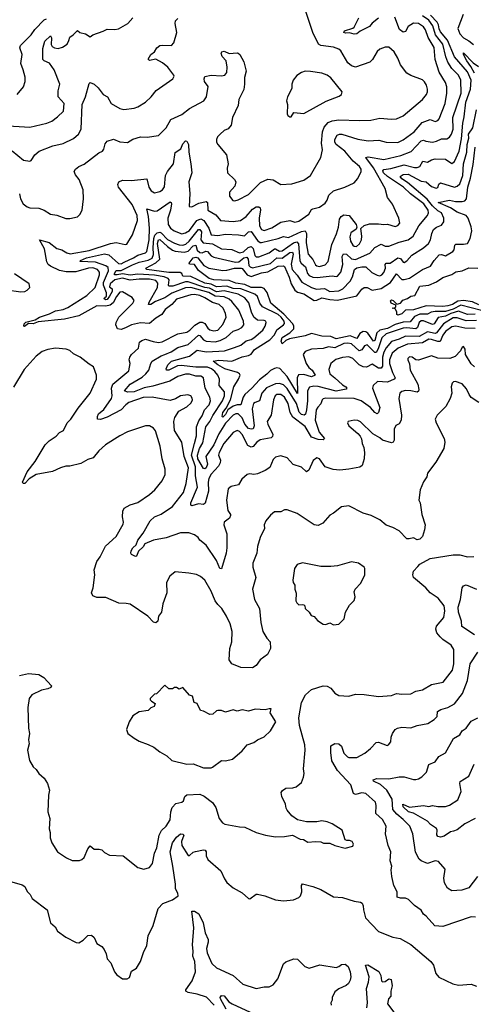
# Model space of a CAD drawing. Extents: x 1603745 to 1745082, y 385868 to 533966.
# Tile 238 of 256: x 1680676 to 1684201, y 413212 to 420854. Entities that reach past the tile are written whole.
import ezdxf

# ---------------------------------------------------------------- set-up
doc = ezdxf.new("R2010")
doc.units = 0

msp = doc.modelspace()

# ---------------------------------------------------------------- linework, layer by layer
at = {"layer": '0CON20XD'}
for points in [[(1680675, 419502.5), (1680683.8, 419465), (1680704, 419425), (1680735, 419401.2), (1680755, 419394), (1680825, 419391.2), (1680866.7, 419375), (1680915, 419345.8), (1680965, 419337.1), (1681035, 419310.8), (1681065, 419310.8), (1681126.1, 419323.9), (1681145, 419342.5), (1681161.2, 419375), (1681171.4, 419465), (1681170, 419535), (1681138.6, 419615), (1681110.4, 419650.4), (1681100.8, 419675), (1681109.2, 419695), (1681135, 419715.6), (1681178.1, 419731.9), (1681290.3, 419819.7), (1681319.2, 419835), (1681330.5, 419849.5), (1681340, 419890), (1681357.3, 419912.7), (1681405, 419926), (1681455, 419905.7), (1681515, 419900.8), (1681555, 419925.8), (1681615, 419944.3), (1681666.8, 419943.2), (1681755, 419956), (1681814, 420015), (1681851.2, 420078.8), (1681935, 420118.9), (1681995.8, 420164.2), (1682107.1, 420225), (1682128.5, 420255), (1682141.4, 420335), (1682111.1, 420375), (1682108.6, 420395), (1682115, 420413.3), (1682165, 420424.2), (1682245, 420417.5), (1682270, 420425), (1682285, 420443.3), (1682288.5, 420485), (1682280.8, 420535), (1682249.7, 420569.7), (1682241.2, 420595), (1682247.5, 420605), (1682265, 420610), (1682305, 420591.2), (1682365, 420598), (1682375, 420593.8), (1682386, 420585), (1682418.5, 420528.5), (1682435.7, 420455), (1682422.5, 420405), (1682424.4, 420355), (1682417, 420313), (1682378.6, 420235), (1682375, 420187.5), (1682329.2, 420095), (1682320.8, 420035), (1682295, 420008), (1682265, 419993.8), (1682233, 419967), (1682213.8, 419945), (1682206, 419925), (1682206.2, 419905), (1682216.2, 419885), (1682284, 419805), (1682297.5, 419735), (1682287.7, 419702.3), (1682291.4, 419665), (1682345, 419612.9), (1682355.5, 419595), (1682347.9, 419562.1), (1682306.7, 419515), (1682305.6, 419485.6), (1682332.1, 419452.1), (1682347.7, 419447.7), (1682375, 419455.6), (1682455, 419498.1), (1682548.3, 419591.7), (1682604, 419616), (1682645, 419612.2), (1682705, 419576), (1682789.7, 419580.3), (1682885, 419610), (1682937.1, 419645), (1683015.8, 419785), (1683028.5, 419845), (1683020.8, 419895), (1683028.7, 419985), (1683040.9, 420019.1), (1683074, 420056), (1683105, 420070.5), (1683155, 420078.1), (1683315, 420071.1), (1683405, 420074.6), (1683475, 420091.2), (1683565, 420081.8), (1683605, 420085.4), (1683655, 420106.9), (1683805, 420234.4), (1683837.3, 420275), (1683844.5, 420295), (1683845.5, 420315), (1683836.5, 420345), (1683822.2, 420372.2), (1683805, 420388.1), (1683715, 420420), (1683685, 420439.2), (1683635.6, 420505), (1683615.5, 420555), (1683585.6, 420605), (1683545, 420640), (1683515, 420641.5), (1683475, 420626.7), (1683455, 420608), (1683417.1, 420545), (1683398, 420525), (1683285, 420485.6), (1683255, 420496.7), (1683225, 420520.6), (1683172.3, 420612.3), (1683156.7, 420626.7), (1683115, 420640.9), (1683015.3, 420655.3), (1682998.5, 420665), (1682955.3, 420755.3), (1682885.4, 420965)], [(1680545, 420032.9), (1680755, 420019.6), (1680888.1, 420051.9), (1680925, 420066.5), (1680970.9, 420099.1), (1681016, 420144), (1681020.8, 420205), (1680975.8, 420255.8), (1680975, 420302.5), (1680987.7, 420355), (1680944, 420465), (1680907.6, 420517.6), (1680865.3, 420535.3), (1680856.5, 420545), (1680855, 420630), (1680873, 420687), (1680915, 420730), (1680923, 420713), (1680921.2, 420661.2), (1680930, 420645), (1680945.8, 420635.8), (1680975, 420631.5), (1681010, 420640), (1681046.1, 420663.9), (1681058.3, 420691.7), (1681065, 420718), (1681093.1, 420736.9), (1681125, 420770), (1681143.9, 420753.9), (1681187.5, 420745), (1681225, 420720), (1681244.3, 420735.7), (1681325, 420764), (1681355, 420781.2), (1681415, 420778.8), (1681445, 420783.8), (1681516.4, 420823.6), (1681555, 420870)], [(1680617.6, 419837.6), (1680705, 419763.8), (1680755, 419756.7), (1680765, 419762.5), (1680794, 419805), (1680828.8, 419835), (1680935, 419875.5), (1681015, 419893.6), (1681095, 419932.9), (1681133.8, 419965), (1681154.6, 420005), (1681160.8, 420195), (1681187.1, 420255), (1681215, 420360), (1681225, 420368), (1681253.8, 420355), (1681285, 420326), (1681325, 420272.9), (1681358.6, 420255), (1681388, 420205), (1681455, 420165.7), (1681485, 420157.8), (1681565, 420167.3), (1681595, 420176.7), (1681654.2, 420215), (1681698.8, 420255), (1681736, 420305), (1681866.7, 420395), (1681876.7, 420415), (1681873.3, 420425), (1681826.2, 420485), (1681785, 420519.2), (1681735, 420548), (1681685, 420537.1), (1681675, 420547.5), (1681695, 420584), (1681725, 420603.8), (1681741.2, 420635), (1681765, 420653.3), (1681782.5, 420657.5), (1681855, 420654.2), (1681874, 420675), (1681896.4, 420755), (1681883.6, 420823.6), (1681887.6, 420845), (1681905, 420864.7)], [(1680655.9, 420274.1), (1680706.1, 420333.9), (1680718.8, 420375), (1680717.7, 420407.7), (1680704.3, 420464.3), (1680684.3, 420515), (1680695.6, 420584.4), (1680678.2, 420635), (1680683.3, 420655), (1680765, 420737.3), (1680792.8, 420777.2), (1680866.4, 420853.6), (1680885, 420862)], [(1683600, 417705), (1683585.8, 417675), (1683585, 417590), (1683577.5, 417575), (1683565, 417571.2), (1683495, 417591.2), (1683475, 417610), (1683421.2, 417641.2), (1683325, 417732.5), (1683305, 417742.5), (1683275, 417746), (1683227.5, 417735), (1683223.8, 417725), (1683235, 417703.3), (1683303.3, 417643.3), (1683320.7, 417620.7), (1683331.7, 417601.7), (1683337.5, 417565), (1683350, 417535), (1683356.7, 417495), (1683354.2, 417445), (1683338.6, 417395), (1683318.9, 417381.1), (1683235, 417364.6), (1683165, 417358.5), (1683112.8, 417362.8), (1683051.2, 417385), (1683005, 417446.7), (1682985, 417453.3), (1682955.9, 417434.1), (1682922.1, 417357.9), (1682905, 417344), (1682865, 417380.6), (1682802.4, 417402.4), (1682753.8, 417455), (1682705, 417470), (1682665, 417459.2), (1682645, 417442), (1682620.6, 417379.4), (1682585, 417354.2), (1682525, 417330.6), (1682495, 417324.3), (1682465, 417329.2), (1682444.4, 417325.6), (1682401.7, 417288.3), (1682375.4, 417244.6), (1682319.7, 417230.3), (1682297.3, 417212.7), (1682282.9, 417125), (1682292.9, 417045), (1682313.8, 417015), (1682314.2, 417005), (1682306, 416985), (1682264.2, 416955), (1682263.1, 416935), (1682285.5, 416865), (1682286.9, 416755), (1682281.1, 416715), (1682245, 416593.3), (1682232.5, 416595), (1682206.2, 416656.2), (1682125.9, 416775.9), (1682075.8, 416815), (1682064.2, 416835), (1682035, 416857.1), (1681990.6, 416870.6), (1681925, 416870.4), (1681815, 416833.2), (1681716, 416816), (1681648.2, 416785), (1681635, 416763.1), (1681600.7, 416729.3), (1681585, 416690), (1681575, 416686.7), (1681545, 416702.5), (1681540, 416715), (1681542.7, 416732.7), (1681555, 416754), (1681582.3, 416777.7), (1681593.5, 416815), (1681635, 416869.4), (1681689.4, 416965), (1681725, 416994.6), (1681775, 417015.3), (1681865, 417076.5), (1681950, 417185), (1681970.6, 417255), (1681987.8, 417375), (1681954.3, 417465), (1681935.9, 417575.9), (1681879.6, 417665), (1681873.1, 417735), (1681882.6, 417767.4), (1681913.9, 417816.1), (1681975, 417850), (1682009.6, 417880.4), (1682020, 417905), (1682017.8, 417917.8), (1682005, 417934.3), (1681983.6, 417943.6), (1681926.7, 417935), (1681887.5, 417912.5), (1681845, 417899.5), (1681705, 417924.6), (1681635, 417921.7), (1681525, 417882), (1681500, 417865), (1681463.6, 417826.4), (1681355, 417768.1), (1681305, 417750), (1681281.2, 417755), (1681281.4, 417775), (1681290, 417795), (1681330, 417830), (1681390, 417915), (1681394.2, 417935.8), (1681390.2, 417995), (1681400.2, 418025), (1681525, 418129.2), (1681535.5, 418185), (1681528.2, 418215), (1681531.5, 418235), (1681545, 418255.5), (1681598.9, 418305), (1681608.6, 418351.4), (1681625, 418364.6), (1681655, 418374.6), (1681714.6, 418355.4), (1681755, 418350), (1681783.8, 418355), (1681905, 418415.2), (1681975, 418429.7), (1681999.1, 418445), (1682036.6, 418483.4), (1682075, 418507.2), (1682095, 418506.3), (1682115.9, 418495.9), (1682139.5, 418459.5), (1682155, 418446.6), (1682185, 418439.2), (1682215, 418444.7), (1682255, 418487.5), (1682280.4, 418545), (1682275.5, 418574.5), (1682256.2, 418616.2), (1682226.4, 418645), (1682175, 418659.8), (1682116.1, 418696.1), (1682075, 418713.2), (1682035, 418721.7), (1682005, 418720), (1681893.8, 418685), (1681858.8, 418645), (1681805.5, 418605), (1681781.9, 418565), (1681735, 418538.6), (1681685, 418497.1), (1681615, 418502.7), (1681545, 418485.9), (1681497.3, 418462.7), (1681465, 418450.5), (1681436.2, 418455), (1681423.3, 418485), (1681425.6, 418505), (1681446.5, 418545), (1681556.5, 418655), (1681566.5, 418675), (1681549.1, 418699.1), (1681475, 418743.1), (1681455, 418738.5), (1681427.7, 418705), (1681402.5, 418657.5), (1681380.5, 418639.5), (1681345, 418631.2), (1681275, 418634.7), (1681135, 418554.7), (1681025, 418530.7), (1680820.2, 418509.8), (1680780, 418495), (1680745, 418496.7), (1680715, 418472.5), (1680707.5, 418475), (1680711.2, 418495), (1680725, 418507.5), (1680795.8, 418524.2), (1680830.8, 418545), (1680908.9, 418571.1), (1680954.7, 418595.3), (1681015, 418604.6), (1681049.4, 418620.6), (1681197.5, 418712.5), (1681261.8, 418775), (1681296.2, 418875), (1681297.4, 418895), (1681280, 418915), (1681245, 418928.7), (1681210, 418925), (1681112.4, 418897.6), (1681036.9, 418896.9), (1680985, 418907.1), (1680915, 418941.7), (1680898.2, 418955), (1680886.6, 418975), (1680868.1, 419075), (1680830, 419145), (1680905, 419124.8), (1680965, 419077.8), (1681005, 419067.9), (1681041.8, 419045), (1681068.3, 419038.3), (1681215, 419063.5), (1681382.5, 419117.5), (1681425.8, 419125.8), (1681495, 419108.6), (1681507.8, 419112.2), (1681553.1, 419185), (1681592.8, 419295), (1681589.4, 419335), (1681550.8, 419420.8), (1681444.3, 419555), (1681438, 419575), (1681446.7, 419595), (1681475, 419609.2), (1681545.5, 419605.5), (1681665, 419620), (1681680, 419555), (1681697.1, 419525), (1681725, 419510), (1681765, 419521.8), (1681785.6, 419535), (1681802.7, 419557.3), (1681810, 419645), (1681825.3, 419675), (1681871.8, 419735), (1681885, 419824.3), (1681927.2, 419852.8), (1681945, 419891.2), (1681965, 419913.3), (1681975, 419912.5), (1681987.1, 419885), (1681990.3, 419825), (1682006.2, 419735), (1682014.4, 419665.6), (1681990.6, 419595), (1681998.5, 419505), (1681993.9, 419403.9), (1682015, 419402.9), (1682069.1, 419430.9), (1682125, 419444.5), (1682136.4, 419435), (1682137.5, 419375), (1682199.4, 419339.4), (1682237.5, 419295), (1682335, 419287.8), (1682393.2, 419296.8), (1682435, 419326.9), (1682485, 419384.7), (1682515, 419400.7), (1682535, 419401.1), (1682543.8, 419393.8), (1682547.4, 419377.4), (1682537.3, 419315), (1682540.2, 419255), (1682554, 419225), (1682575, 419219.2), (1682635, 419238.9), (1682705, 419283.1), (1682775, 419296), (1682815, 419284.1), (1682845, 419290), (1682922.5, 419345), (1682945, 419381.2), (1682954.3, 419385.7), (1683005, 419400), (1683048.8, 419431.2), (1683065, 419454), (1683078.6, 419491.4), (1683113.8, 419526.2), (1683203.3, 419555), (1683275, 419588.6), (1683305, 419620.8), (1683330, 419675), (1683328.9, 419695), (1683316.4, 419715), (1683267.1, 419757.1), (1683201.5, 419835), (1683135, 419886.4), (1683125.3, 419905), (1683124, 419925), (1683142.9, 419957.1), (1683160, 419965), (1683180, 419965), (1683305, 419927.8), (1683385, 419913.8), (1683468, 419918), (1683525, 419904.6), (1683615, 419900.4), (1683655, 419921.5), (1683740.8, 419985), (1683804, 420056), (1683865, 420080), (1683905.5, 420064.5), (1683925, 420070.8), (1683935, 420084), (1683981.9, 420205), (1683994.2, 420285), (1683994.2, 420334.2), (1683986.1, 420366.1), (1683936.8, 420446.8), (1683903.5, 420545), (1683897.8, 420637.8), (1683850.2, 420715), (1683830, 420775), (1683815, 420798.2), (1683775, 420823.8), (1683735, 420826.9), (1683695, 420802.2), (1683675, 420761.4), (1683655, 420756.4), (1683627.9, 420777.9), (1683590.4, 420875)], [(1684215, 418457.9), (1684135, 418459), (1684065, 418476.4), (1684035, 418469.8), (1683985, 418433.9), (1683963.8, 418405), (1683942.3, 418357.7), (1683925, 418355.7), (1683875, 418373.4), (1683855, 418373.7), (1683805, 418347.5), (1683688.6, 418335), (1683617.7, 418305), (1683570, 418265), (1683549.7, 418215), (1683550.3, 418185), (1683571.9, 418115), (1683594.6, 418075), (1683587.1, 418065), (1683535, 418041), (1683456.2, 418045), (1683424, 418015), (1683418.9, 417995), (1683473.8, 417845), (1683464.3, 417805.7), (1683455, 417794.6), (1683435, 417805.3), (1683403.4, 417845), (1683328.4, 417895), (1683275, 417914.8), (1683055, 417917.3), (1683035, 417912.5), (1683025.7, 417904.3), (1683017.4, 417872.6), (1682992.1, 417847.9), (1682980.6, 417825), (1682972.4, 417745), (1683002.3, 417652.3), (1683044.3, 417605), (1683035, 417593.6), (1682995, 417594.8), (1682945, 417615.3), (1682895, 417697.8), (1682799.8, 417769.8), (1682776.9, 417805), (1682763, 417875), (1682735, 417925.8), (1682705, 417944.2), (1682675, 417945.3), (1682662.2, 417935), (1682648.2, 417905), (1682630.9, 417785), (1682600, 417735), (1682604, 417715), (1682642.7, 417635), (1682641.7, 417618.3), (1682631.3, 417608.7), (1682545, 417592.4), (1682520, 417575), (1682489.3, 417540.7), (1682475, 417536.5), (1682450.2, 417550.2), (1682405.6, 417635), (1682385, 417658), (1682365, 417665.4), (1682335, 417651.1), (1682262.6, 417565), (1682225.3, 417495), (1682220.4, 417475), (1682235.4, 417435), (1682234.6, 417415), (1682222.1, 417387.9), (1682165, 417325.8), (1682146.5, 417293.5), (1682139.8, 417265), (1682142.7, 417195), (1682118.3, 417101.7), (1682105, 417090.9), (1682065, 417096), (1682015, 417080.4), (1682005.5, 417085.5), (1682006.6, 417105), (1682056.9, 417225), (1682042.9, 417312.9), (1682041.6, 417385), (1682011.6, 417475), (1682035, 417564.6), (1682050.2, 417625), (1682049.1, 417695), (1682068.5, 417741.5), (1682095, 417778.9), (1682113.1, 417825), (1682148.7, 417865), (1682159.1, 417895), (1682152.9, 417925), (1682118.4, 417995), (1682105, 418075.6), (1682085, 418086.8), (1682045, 418087.3), (1681995, 418102), (1681965, 418103.3), (1681905, 418084.1), (1681842.3, 418047.7), (1681711.1, 418008.9), (1681643.6, 417996.4), (1681565, 417965.1), (1681513.2, 417963.2), (1681490, 417975), (1681534.9, 418025.1), (1681629, 418081), (1681657.7, 418105), (1681679, 418135), (1681695, 418187.1), (1681706, 418204), (1681774.4, 418245), (1681804.7, 418254.7), (1681853.9, 418276.1), (1681905, 418310), (1681985, 418333), (1682065, 418405.3), (1682075, 418403.1), (1682105, 418369.7), (1682125, 418358.4), (1682195, 418354.8), (1682235, 418365.6), (1682281.1, 418388.9), (1682333.8, 418436.2), (1682375, 418448.6), (1682403.6, 418465), (1682417.3, 418485), (1682414.2, 418515), (1682379.2, 418599.2), (1682325.9, 418665.9), (1682303.5, 418685), (1682265, 418704), (1682195, 418708.8), (1682145, 418736.5), (1682005, 418776.1), (1681965, 418772.4), (1681858.1, 418731.9), (1681803.6, 418695), (1681732.7, 418667.3), (1681695, 418642.7), (1681677.5, 418645), (1681682.7, 418662.7), (1681746.6, 418775), (1681750.3, 418810.3), (1681735, 418829.2), (1681685, 418840.4), (1681605, 418840.1), (1681535, 418831.7), (1681475, 418848.1), (1681415.5, 418834.5), (1681378.4, 418805), (1681375, 418780), (1681395.5, 418765.5), (1681395.9, 418745), (1681375, 418707.3), (1681355, 418682.9), (1681345, 418680), (1681333.4, 418686.6), (1681334.6, 418695), (1681350.2, 418709.7), (1681350, 418735), (1681328.7, 418795), (1681327.4, 418815), (1681367.5, 418905), (1681365, 418931.4), (1681346, 418945), (1681265, 418971.2), (1681147.5, 418977.5), (1681148, 418985), (1681196.2, 419005), (1681336.2, 419036.2), (1681368.8, 419028.8), (1681445, 418961.4), (1681465, 418960.7), (1681488.9, 418971.1), (1681561.6, 419005), (1681595, 419027.5), (1681654.5, 419045), (1681664.8, 419055.2), (1681681.6, 419145), (1681684.2, 419235), (1681677.3, 419327.3), (1681664.6, 419385.4), (1681725, 419367.8), (1681745, 419370), (1681845, 419441.9), (1681854.5, 419434.5), (1681855.8, 419425), (1681848.3, 419375), (1681828.4, 419315), (1681830, 419265), (1681847.1, 419235), (1681876, 419216), (1681935, 419193.5), (1681965, 419200.5), (1681995, 419219), (1682053.6, 419296.4), (1682085, 419309.1), (1682106.1, 419296.1), (1682145.8, 419235), (1682165, 419183.8), (1682215, 419178.1), (1682275, 419190.3), (1682376.1, 419183.9), (1682422.1, 419177.9), (1682455, 419206.9), (1682475, 419210), (1682525, 419141.5), (1682545, 419125.3), (1682555, 419124.7), (1682685, 419155.2), (1682725, 419170.8), (1682765, 419163.7), (1682865, 419211), (1682894.4, 419214.4), (1682904.4, 419195), (1682901.8, 419121.8), (1682918.3, 419035), (1682953.3, 418993.3), (1682975, 418952.3), (1682985, 418943.5), (1683005, 418939.5), (1683048.8, 418951.2), (1683072.2, 418977.8), (1683101.4, 419108.6), (1683138.1, 419191.9), (1683154.1, 419245), (1683162, 419305), (1683175, 419328.1), (1683195, 419340), (1683235.7, 419335.7), (1683290, 419265), (1683296.2, 419245), (1683291.2, 419228.8), (1683249, 419201), (1683240.8, 419169.2), (1683247.6, 419135), (1683264.1, 419105), (1683275, 419095.4), (1683293.8, 419095), (1683316.7, 419115), (1683331.2, 419145), (1683334, 419175), (1683325.8, 419234.2), (1683353.9, 419256.1), (1683395, 419269.6), (1683465, 419270.3), (1683505, 419264.7), (1683535, 419267.8), (1683595, 419250), (1683615, 419257.1), (1683629.2, 419275), (1683622, 419315), (1683571.9, 419421.9), (1683535.5, 419475), (1683515.4, 419545), (1683425, 419705.8), (1683366, 419785), (1683385, 419790), (1683505, 419769.7), (1683638.7, 419801.3), (1683718.2, 419831.8), (1683795, 419913.8), (1683815, 419918.2), (1683832.6, 419912.6), (1683885, 419904), (1683915, 419910.7), (1683955, 419929.6), (1683995, 419929.5), (1684015, 419942.5), (1684032.2, 419965), (1684044.3, 420005), (1684041.3, 420095), (1684106, 420285), (1684104.3, 420385), (1684085.3, 420425), (1684034.7, 420475), (1684003.7, 420523.7), (1683987, 420565), (1683963, 420665), (1683907.4, 420737.4), (1683887.6, 420807.6), (1683855, 420850.1), (1683805, 420885.1)], [(1682151.2, 418771.2), (1682115.2, 418775.2), (1681985, 418820.3), (1681965, 418819), (1681866, 418786), (1681836.2, 418785), (1681831.6, 418795), (1681838.6, 418835), (1681830.5, 418845), (1681798, 418858), (1681725, 418871.9), (1681595, 418879.7), (1681535, 418871.5), (1681475, 418880.7), (1681435, 418872.9), (1681412.8, 418875), (1681412.2, 418885), (1681425, 418906.8), (1681465, 418908.1), (1681552.1, 418952.1), (1681605, 418971.9), (1681675, 418986.7), (1681706.7, 419003.3), (1681717.1, 419032.9), (1681713.2, 419085), (1681718.4, 419155), (1681727.3, 419182.7), (1681745, 419200.9), (1681764.1, 419204.1), (1681775, 419198.8), (1681825, 419147.5), (1681878.6, 419118.6), (1681915, 419106.9), (1681945.3, 419104.7), (1681967.4, 419112.6), (1681993.8, 419135), (1682065, 419226.2), (1682075.3, 419225.3), (1682088.4, 419208.4), (1682085.1, 419145), (1682103, 419123), (1682174.4, 419114.4), (1682245, 419076.7), (1682325, 419069.5), (1682383.9, 419043.9), (1682415, 419053), (1682452.8, 419087.2), (1682475, 419094.8), (1682489.3, 419079.3), (1682503, 419023), (1682515, 419013.3), (1682535, 419014.7), (1682615, 419044.7), (1682655, 419075.9), (1682665, 419075.9), (1682695, 419058.3), (1682715, 419059.6), (1682805, 419122.1), (1682829.4, 419129.4), (1682842.1, 419115), (1682852.3, 418982.3), (1682863.4, 418963.4), (1682896.5, 418936.5), (1682912.6, 418885), (1682925, 418869.2), (1682955, 418856.4), (1682987.1, 418852.9), (1683105, 418867.6), (1683135, 418860), (1683145, 418862.9), (1683171.9, 418895), (1683188.3, 418955), (1683182.6, 419017.4), (1683192, 419038), (1683215, 419034.5), (1683255, 418997), (1683285, 418994), (1683397.5, 419042.5), (1683435, 419086.7), (1683485, 419110.9), (1683515, 419096.5), (1683545, 419095.4), (1683625, 419126.4), (1683695, 419145.3), (1683734.6, 419175), (1683778.7, 419255), (1683845.8, 419335), (1683852.7, 419355), (1683849.6, 419375), (1683816.6, 419425), (1683712.7, 419502.7), (1683659.7, 419555), (1683535, 419636.6), (1683503.5, 419665), (1683498.8, 419681.2), (1683505, 419690.5), (1683558.9, 419698.9), (1683665, 419727.7), (1683742.9, 419707.1), (1683765, 419707.1), (1683785, 419715.6), (1683810, 419755), (1683845, 419749.1), (1683875, 419767.5), (1683905, 419774.7), (1683985, 419771.9), (1684035, 419738.1), (1684055, 419754.4), (1684092.3, 419835), (1684110.3, 419929.7), (1684118.9, 420051.1), (1684130.8, 420099.2), (1684142.6, 420215), (1684178.9, 420315), (1684185.6, 420385), (1684155, 420450.6), (1684055.2, 420565), (1683999.3, 420695), (1683945, 420760.9), (1683935, 420782.5), (1683931.8, 420815), (1683920.5, 420835), (1683868.7, 420888.7)], [(1683465, 420866.5), (1683415, 420826.4), (1683395, 420800.7), (1683321.9, 420765), (1683295, 420744.5), (1683275, 420741.8), (1683238.1, 420751.9), (1683208.6, 420748.6), (1683196.2, 420755), (1683201.2, 420768.8), (1683265, 420787.5), (1683275, 420795.6), (1683310.9, 420869.1)], [(1684121.6, 420895), (1684079.7, 420785), (1684095.9, 420745), (1684125, 420712.4), (1684165, 420690.9), (1684201.3, 420661.3)], [(1684209.6, 420439.6), (1684182.1, 420492.1), (1684149.5, 420535), (1684124.5, 420585), (1684125, 420598), (1684199.9, 420519.9), (1684241.8, 420491.8)], [(1682785, 420100), (1682806.7, 420133.3), (1682885, 420126.2), (1683058.7, 420221.3), (1683158.3, 420261.7), (1683175.8, 420274.2), (1683181.2, 420295), (1683095, 420402.9), (1683066.7, 420425), (1683025, 420440), (1682935, 420452), (1682895, 420453.8), (1682865.7, 420444.3), (1682828.6, 420421.4), (1682801.2, 420385), (1682790.8, 420355), (1682790.5, 420319.5), (1682757.5, 420255), (1682750, 420225), (1682756.2, 420195), (1682753.9, 420123.9), (1682760.7, 420110.7), (1682775, 420100), (1682785, 420100)], [(1684215, 418568.3), (1684155, 418566.9), (1684085, 418590.9), (1684027, 418573), (1683985, 418552.7), (1683928.1, 418541.9), (1683896, 418495), (1683885, 418489), (1683815, 418517.2), (1683795, 418517.9), (1683780.2, 418505), (1683767.4, 418465), (1683755, 418454), (1683685, 418463), (1683655, 418460.9), (1683524.7, 418415), (1683490.7, 418385), (1683461, 418299), (1683445, 418270.8), (1683435, 418270), (1683375, 418331.8), (1683356.7, 418323.3), (1683335, 418290.8), (1683315, 418284.7), (1683255, 418337.4), (1683225, 418344.8), (1683195, 418340.2), (1683125, 418308.5), (1683075, 418314.7), (1683035, 418301.1), (1682942.7, 418297.3), (1682895, 418279.4), (1682878.6, 418255), (1682903.2, 418185), (1682923.7, 418153.7), (1682948.2, 418135), (1682971.2, 418095), (1682945, 418082.7), (1682885, 418100.6), (1682842.4, 418097.6), (1682833.4, 418075), (1682835, 417953.8), (1682755.3, 418085.3), (1682697.1, 418147.1), (1682675, 418152.6), (1682655, 418147.8), (1682625, 418132.4), (1682597.1, 418102.9), (1682540.3, 418059.7), (1682480.9, 417995), (1682424.8, 417945), (1682413, 417925), (1682395.4, 417865), (1682365, 417866), (1682335, 417855.7), (1682294.2, 417825.8), (1682275, 417788.9), (1682255, 417768.5), (1682249.6, 417775), (1682254.2, 417805), (1682281, 417839), (1682314.6, 417905), (1682340.6, 418005), (1682377.5, 418065), (1682388.4, 418095), (1682384.5, 418105), (1682368.1, 418115), (1682271.6, 418145), (1682216.4, 418175), (1682180, 418205), (1682225, 418211.4), (1682325, 418204.3), (1682405, 418236.7), (1682455, 418246.9), (1682475, 418259.2), (1682500, 418295), (1682619.2, 418370.8), (1682655, 418409.6), (1682675, 418446.4), (1682727.4, 418485), (1682733.3, 418496.7), (1682731.3, 418515), (1682708.6, 418545), (1682683.5, 418565), (1682562, 418625), (1682542.5, 418655), (1682522.9, 418705), (1682503.5, 418723.5), (1682395.4, 418765.4), (1682335, 418767.5), (1682285, 418784.9), (1682205, 418780.5), (1682165, 418800.6), (1682115, 418809.6), (1682005, 418861.3), (1681945, 418863.3), (1681935.4, 418885.4), (1681923.4, 418893.4), (1681835, 418891.2), (1681663.8, 418915), (1681655.7, 418925), (1681735, 418966.1), (1681764.8, 418995), (1681748.2, 419118.2), (1681754.3, 419145), (1681765, 419149.6), (1681823.6, 419093.6), (1681865, 419064.8), (1681885, 419057.5), (1681955, 419050.3), (1681985, 419057.4), (1682025, 419098.8), (1682044.2, 419104.2), (1682055.2, 419065), (1682075, 419047.6), (1682094.4, 419045.6), (1682122.6, 419057.4), (1682135, 419056.2), (1682165, 419022.7), (1682185, 419010.9), (1682353, 418973), (1682379.1, 418975), (1682418.4, 419005), (1682440.4, 419010.4), (1682451.3, 418995), (1682457.7, 418947.7), (1682466.4, 418936.4), (1682485, 418929.1), (1682625, 418961.4), (1682675, 419006.3), (1682715, 419003.3), (1682775, 419047.4), (1682795, 419049.6), (1682800.3, 419035), (1682785.6, 418955.6), (1682793.9, 418915), (1682832.2, 418872.2), (1682867.7, 418817.7), (1682942.7, 418775), (1682983.1, 418763.1), (1683045, 418768.6), (1683086.7, 418745), (1683155, 418748.8), (1683187.5, 418765), (1683244.2, 418825), (1683262.5, 418857.5), (1683278.5, 418915), (1683295, 418928.3), (1683335, 418936.9), (1683365, 418936.2), (1683413.2, 418893.2), (1683455, 418870.7), (1683475, 418867.5), (1683491.5, 418875), (1683505, 418893.3), (1683517.7, 418925), (1683516.2, 418955), (1683525, 418963.8), (1683555, 418965.3), (1683615, 419005.2), (1683635, 419000.3), (1683655, 418972.9), (1683665, 418970.5), (1683685, 418982.5), (1683724.1, 419025.9), (1683815, 419084.6), (1683852.1, 419117.9), (1683867.3, 419145), (1683878.8, 419195), (1683892.7, 419225), (1683915, 419244.4), (1683955, 419258.9), (1683972.5, 419285), (1683973.1, 419315), (1683954.4, 419354.4), (1683925, 419371.2), (1683885, 419408.7), (1683841.3, 419461.3), (1683689.8, 419589.8), (1683645, 419618.2), (1683632.8, 419637.2), (1683655, 419653.8), (1683695, 419655.4), (1683795, 419601.4), (1683835, 419594.8), (1683875, 419559.2), (1683913.1, 419546.9), (1683925, 419551.2), (1683932.6, 419577.4), (1683945, 419587.9), (1684055, 419555.4), (1684075, 419561.5), (1684095, 419580.9), (1684118.8, 419645), (1684123.7, 419735), (1684150.6, 419825), (1684153.3, 419885), (1684167.1, 419935), (1684163.3, 419965), (1684197.5, 420015), (1684225.6, 420155)], [(1684265, 418596.8), (1684105, 418638.1), (1684045, 418607.2), (1683985, 418590.1), (1683905, 418590.4), (1683874.8, 418585.2), (1683845, 418567.7), (1683785, 418568.8), (1683745, 418551.4), (1683710.4, 418509.6), (1683655, 418506.3), (1683595, 418489.2), (1683535, 418458.2), (1683475, 418444.3), (1683452.4, 418425), (1683435.8, 418364.2), (1683425, 418359.8), (1683381.2, 418421.2), (1683365, 418431.2), (1683345, 418434.2), (1683320.4, 418419.6), (1683295, 418380.2), (1683245, 418401.9), (1683135, 418377.9), (1683095, 418395.8), (1683025, 418398.1), (1682945, 418418.4), (1682895, 418401.4), (1682772.1, 418377.9), (1682744.8, 418365.2), (1682715, 418337.5), (1682708, 418358), (1682715, 418387.6), (1682775, 418424.2), (1682805.5, 418454.5), (1682806.6, 418475), (1682798.5, 418495), (1682728.7, 418568.7), (1682628.3, 418655), (1682598, 418738), (1682577, 418767), (1682555, 418774.8), (1682475, 418775.4), (1682425, 418797.8), (1682355, 418808.8), (1682305, 418831), (1682185, 418835.2), (1682148.8, 418845), (1682065, 418907.5), (1682035.5, 418955.5), (1681995.8, 418955.8), (1681994.4, 418965), (1682025, 419006.4), (1682045, 419010.6), (1682060.3, 419005), (1682107.1, 418947.1), (1682145, 418925.8), (1682255, 418908.1), (1682285, 418910.3), (1682345, 418927.1), (1682396.3, 418926.3), (1682405, 418923.2), (1682444.1, 418874.1), (1682475, 418860.2), (1682555, 418889.6), (1682605, 418898.4), (1682685, 418941.1), (1682725.2, 418945.2), (1682735, 418937.8), (1682771.1, 418855), (1682785.6, 418805), (1682814, 418755), (1682835, 418740.8), (1682885, 418725.7), (1682965, 418673.6), (1682985, 418676.3), (1683025, 418695.2), (1683085, 418682.5), (1683145, 418677.9), (1683295, 418711.5), (1683335, 418763.5), (1683353.8, 418776.2), (1683375, 418774.6), (1683415, 418755.3), (1683485, 418769.1), (1683558.7, 418815), (1683605, 418881.8), (1683645, 418838.8), (1683665, 418837.4), (1683705, 418848.4), (1683805.3, 418914.7), (1683869.3, 418940.7), (1683896.4, 418985), (1683935, 419028.5), (1683955, 419031.2), (1683985, 419022.1), (1684041.9, 419055), (1684052.3, 419067.7), (1684056.9, 419105), (1684065, 419113.1), (1684125, 419111.5), (1684155, 419117.1), (1684176.2, 419155), (1684188.5, 419215), (1684185.6, 419245.6), (1684160, 419315), (1684144.5, 419335), (1684075, 419360), (1684023, 419392.9), (1683928.8, 419435), (1684015, 419454.6), (1684063.3, 419443.3), (1684115, 419442), (1684135, 419449.7), (1684148.4, 419465), (1684159.5, 419555), (1684179.7, 419625), (1684199, 419731), (1684215.7, 419865)], [(1680575, 418758.1), (1680685, 418742.9), (1680715.7, 418744.3), (1680735.6, 418754.4), (1680754, 418775), (1680749.2, 418805), (1680635, 418883.1)], [(1684245, 418641.4), (1684195, 418664.1), (1684125, 418676), (1684081.4, 418668.6), (1684039.5, 418645), (1684002.5, 418632.5), (1683965, 418628.8), (1683835, 418633.6), (1683735, 418601.2), (1683675, 418600), (1683645, 418572.5), (1683615, 418560), (1683606.7, 418566.7), (1683606.1, 418586.1), (1683595, 418610), (1683570, 418615), (1683595, 418620), (1683600, 418625), (1683598.3, 418638.3), (1683562.5, 418655), (1683557, 418673), (1683565, 418678.8), (1683577.5, 418675), (1683607.5, 418647.5), (1683635, 418653.8), (1683653.1, 418676.9), (1683689.5, 418690.5), (1683715, 418708), (1683745.6, 418714.4), (1683786.7, 418785), (1683855, 418794.4), (1683915, 418818.9), (1683965, 418852.5), (1684033.9, 418876.1), (1684065, 418897.5), (1684113.9, 418906.1), (1684165, 418929.4), (1684235, 418926)], [(1684225, 418519.5), (1684145, 418517.3), (1684075, 418541.6), (1684045, 418539.5), (1683968.4, 418495), (1683916, 418424), (1683905, 418418.6), (1683845, 418432.7), (1683780.5, 418395), (1683675, 418397.6), (1683625.5, 418374.5), (1683565, 418356.7), (1683523.1, 418306.9), (1683505.6, 418274.4), (1683495.6, 418234.4), (1683496.5, 418165), (1683485, 418148.9), (1683465, 418149.6), (1683415, 418180.5), (1683371.7, 418158.3), (1683345, 418159.7), (1683315, 418174.7), (1683265, 418224.7), (1683235, 418237.5), (1683185, 418231.2), (1683133.8, 418216.2), (1683094, 418186), (1683079.4, 418140.6), (1683087.2, 418105), (1683125, 418074), (1683185, 418019.1), (1683210.8, 418005), (1683217.5, 417995), (1683212.9, 417987.1), (1683135, 417971.2), (1682995, 418007.6), (1682961, 418009), (1682928.3, 418001.7), (1682912.4, 417975), (1682912.6, 417895), (1682904.1, 417825), (1682896.9, 417793.1), (1682885.9, 417784.1), (1682865, 417790.9), (1682847.2, 417807.2), (1682827.6, 417875), (1682755, 417991.6), (1682725, 418019.8), (1682695, 418031.7), (1682665, 418027.8), (1682593.4, 417996.6), (1682557.9, 417955), (1682538.8, 417895), (1682505, 417884.5), (1682493.6, 417875), (1682481.7, 417835), (1682498.7, 417701.3), (1682490, 417680), (1682475, 417675.5), (1682455, 417681.8), (1682426.1, 417715), (1682405.1, 417765.1), (1682375, 417794.2), (1682356.4, 417796.3), (1682335, 417784.4), (1682275, 417722.2), (1682225, 417641.2), (1682185.7, 417554.3), (1682122, 417465), (1682136.2, 417405), (1682125, 417376.4), (1682115, 417369.1), (1682105, 417370.6), (1682061.4, 417445), (1682058.2, 417475), (1682073.2, 417525), (1682098.6, 417571.4), (1682122.3, 417695), (1682154.8, 417735), (1682176.5, 417783.5), (1682251.2, 417895), (1682267.2, 417935), (1682266.5, 417965), (1682225.4, 418015), (1682228.5, 418065), (1682217.1, 418095), (1682193.3, 418125), (1682166.7, 418145), (1682135, 418158.2), (1682045, 418158), (1681931.5, 418171.5), (1681901.6, 418168.4), (1681835, 418134.7), (1681816.7, 418135), (1681814.4, 418145), (1681827.7, 418175), (1681856.7, 418205), (1681995, 418243.4), (1682055, 418290.4), (1682125, 418276.8), (1682225, 418280.7), (1682268, 418285), (1682345, 418309.1), (1682395, 418328), (1682435, 418360.9), (1682475, 418372.8), (1682495, 418385.8), (1682566.2, 418445), (1682583.6, 418475), (1682591.4, 418505), (1682588, 418515), (1682575, 418520.6), (1682525, 418521.6), (1682496.1, 418546.1), (1682476.5, 418585), (1682456.5, 418656.5), (1682424.6, 418695), (1682375, 418723.4), (1682265, 418750.2), (1682205, 418743.2), (1682151.2, 418771.2)], [(1684244, 417884), (1684185, 417921.4), (1684167.8, 417945), (1684148.8, 417988.8), (1684115, 418028.6), (1684062.7, 418047.3), (1684045.8, 418044.2), (1684035.8, 418034.2), (1684030, 418005), (1684033.3, 417955), (1684021.9, 417915), (1683986.6, 417853.4), (1683921.4, 417785), (1683905.6, 417755), (1683913.1, 417725), (1683975.7, 417605), (1683980.8, 417575), (1683972.7, 417527.3), (1683910.5, 417419.5), (1683846.2, 417335), (1683840, 417305), (1683815, 417266.7), (1683789.2, 417205), (1683778, 417125), (1683788.8, 417105), (1683802, 417015), (1683828, 416935), (1683822, 416895), (1683805.9, 416844.1), (1683785, 416821.2), (1683765, 416816.2), (1683735, 416832.5), (1683702.5, 416825), (1683684.2, 416824.2), (1683625, 416886.7), (1683575, 416914), (1683525, 416932), (1683475, 416972.5), (1683407.5, 417005), (1683345.5, 417025.5), (1683235, 417081.2), (1683176.4, 417073.6), (1683115, 417024), (1683085, 417010), (1683033, 416947), (1682995, 416928.8), (1682965, 416934), (1682832.2, 417022.2), (1682755, 417049.2), (1682735, 417049.2), (1682705, 417035.8), (1682655.9, 417034.1), (1682625, 417008.8), (1682590, 416965), (1682577.1, 416935), (1682578.1, 416905), (1682545.8, 416835), (1682522.9, 416765), (1682519.2, 416715), (1682488.1, 416635), (1682488.6, 416605), (1682510.5, 416525), (1682485.7, 416435), (1682501.4, 416355), (1682538.5, 416285), (1682550.5, 416175), (1682566.6, 416106.6), (1682595.4, 416055.4), (1682622, 416025), (1682624.2, 415975), (1682601.7, 415928.3), (1682546, 415885), (1682515, 415842.5), (1682485, 415824.4), (1682395, 415825.8), (1682325, 415853.8), (1682304.2, 415885), (1682308.1, 415975), (1682324.4, 416025), (1682326.2, 416105), (1682310.9, 416165), (1682282.2, 416225), (1682246.8, 416285), (1682214.9, 416314.9), (1682194.4, 416345), (1682165, 416417.9), (1682115, 416504.4), (1682082.4, 416532.4), (1682049.4, 416549.4), (1681990.7, 416559.3), (1681885, 416568.1), (1681843.4, 416536.6), (1681816.9, 416485), (1681818.8, 416405), (1681788.3, 416321.7), (1681778.6, 416255), (1681753.8, 416225), (1681750, 416185), (1681735, 416174.3), (1681715, 416179.2), (1681670.8, 416225), (1681535, 416316.9), (1681505, 416324.3), (1681447.5, 416325), (1681345, 416370.4), (1681275, 416369.6), (1681245, 416383.6), (1681234.6, 416405), (1681247.5, 416445), (1681260.4, 416545), (1681253.8, 416585), (1681275, 416648.8), (1681302.5, 416685), (1681342.2, 416767.8), (1681425, 416844), (1681481.1, 416938.9), (1681484.2, 416955), (1681475.5, 416995), (1681479.1, 417040.9), (1681487.6, 417062.4), (1681535, 417088.5), (1681595, 417106.9), (1681685, 417170), (1681725.8, 417205), (1681782.5, 417275), (1681807.5, 417325), (1681807.5, 417365), (1681784.2, 417445), (1681768.1, 417545), (1681732.1, 417662.1), (1681716.2, 417685), (1681685, 417701.4), (1681655, 417702.9), (1681515, 417655.7), (1681455, 417625.7), (1681344, 417555), (1681292, 417508), (1681246.7, 417455), (1681205, 417441.9), (1681151.3, 417408.7), (1681065, 417389.4), (1681035, 417390), (1680994.7, 417375.3), (1680931.1, 417348.9), (1680805, 417324.5), (1680749.7, 417290.3), (1680716.7, 417255), (1680702.5, 417255), (1680698.8, 417265), (1680734.3, 417345), (1680795.5, 417425), (1680874.3, 417555), (1680905.5, 417584.5), (1680959.1, 417620.9), (1680985, 417650), (1681017.5, 417665), (1681044, 417725), (1681075, 417754), (1681130.2, 417839.8), (1681222.9, 417955), (1681273.1, 418065), (1681273.1, 418095), (1681250.8, 418160.8), (1681215, 418180.8), (1681147.5, 418235), (1681095, 418262.2), (1681066.1, 418286.1), (1681037.3, 418297.3), (1680955, 418305.6), (1680895, 418294.3), (1680852.2, 418277.8), (1680805, 418243.1), (1680711.7, 418138.3), (1680628.1, 418001.9)], [(1684209.9, 418159.9), (1684183.5, 418183.5), (1684140.9, 418255), (1684137.6, 418297.6), (1684125, 418316.7), (1684115, 418312.5), (1684102, 418285), (1684060.9, 418239.1), (1684017.5, 418225), (1683926.4, 418226.4), (1683875, 418244.4), (1683775, 418210.6), (1683754.4, 418214.4), (1683725, 418233.8), (1683705, 418236.7), (1683693.3, 418225), (1683693.3, 418215), (1683704.3, 418184.3), (1683711.1, 418135), (1683770, 418025), (1683778.9, 417985), (1683775, 417971.2), (1683765, 417963.3), (1683715, 417974.6), (1683674.6, 417975.4), (1683645, 417969.4), (1683630, 417955), (1683621.8, 417915), (1683642.7, 417785), (1683641.4, 417745), (1683625, 417716.7), (1683600, 417705)], [(1683115, 416156.7), (1683155, 416163.3), (1683197.5, 416205), (1683208.8, 416255), (1683239.5, 416310.5), (1683275, 416347.5), (1683283.8, 416375), (1683276, 416415), (1683284, 416435), (1683328.3, 416481.7), (1683357.5, 416545), (1683357.5, 416595), (1683352.5, 416605), (1683310, 416635), (1683255, 416646.2), (1683145, 416615.8), (1683095, 416610), (1683015, 416610.6), (1682875, 416640), (1682832.5, 416625), (1682812, 416595), (1682798.8, 416505), (1682801.2, 416485), (1682813.3, 416465), (1682813.8, 416435), (1682823.6, 416403.6), (1682821.2, 416345), (1682829.3, 416329.3), (1682845, 416312.5), (1682873.3, 416316.7), (1682885, 416312.5), (1682892.5, 416305), (1682893.3, 416283.3), (1682925, 416256.7), (1682940.7, 416230.7), (1682965, 416222.5), (1682991.2, 416191.2), (1683033.9, 416163.9), (1683055, 416160), (1683085, 416173.3), (1683115, 416156.7)], [(1683352, 415618), (1683465, 415602.5), (1683565, 415608.8), (1683605, 415625.7), (1683645, 415619.2), (1683715, 415620.8), (1683755, 415643.1), (1683805, 415652.7), (1683875, 415695.3), (1683966.2, 415713.8), (1684039.1, 415805), (1684050, 415855), (1684050.8, 415965), (1684028.8, 415998.8), (1683965, 416042.5), (1683942.2, 416065), (1683916.3, 416096.3), (1683908.6, 416125), (1683915, 416148), (1683973.1, 416215), (1683980, 416265), (1683974.5, 416304.5), (1683928, 416365), (1683865, 416405.8), (1683832.5, 416445), (1683737.5, 416525), (1683732.2, 416545), (1683735.6, 416574.4), (1683768.9, 416611.1), (1683785, 416629.4), (1683866.8, 416673.2), (1684045, 416701.9), (1684095, 416700.6), (1684155, 416684.3), (1684205, 416687.5)], [(1684211.1, 416081.1), (1684112.3, 416145), (1684110, 416185), (1684085.5, 416255), (1684083.7, 416295), (1684101.8, 416355), (1684114, 416446), (1684125, 416460.8), (1684145, 416468.1), (1684225, 416435.6)], [(1684217.9, 413887.9), (1684185, 413890.6), (1683965, 413817.5), (1683902.3, 413822.3), (1683835.8, 413895.8), (1683813, 413913), (1683795, 413943.3), (1683745, 413980), (1683696.8, 414026.8), (1683675, 414036.9), (1683636.2, 414036.2), (1683610, 414045), (1683610, 414085), (1683583.6, 414133.6), (1683568.8, 414205), (1683563.1, 414255), (1683566.7, 414285), (1683555.5, 414325), (1683560, 414395), (1683538.8, 414445), (1683519.5, 414535), (1683524.4, 414595), (1683495, 414647.1), (1683442.8, 414692.8), (1683446.7, 414755), (1683440.5, 414780.5), (1683365, 414848.1), (1683335, 414852.7), (1683285, 414842), (1683269.5, 414849.5), (1683248.9, 414915), (1683146.3, 415026.3), (1683103, 415103), (1683094.5, 415165.5), (1683095, 415217.5), (1683123.9, 415236.1), (1683155, 415234), (1683175.7, 415215), (1683195, 415161.2), (1683223.6, 415133.6), (1683235, 415127.5), (1683295, 415127.1), (1683358.3, 415161.7), (1683402.7, 415197.3), (1683446.1, 415243.9), (1683465, 415248), (1683530.7, 415220.7), (1683542.5, 415225), (1683559.2, 415250.8), (1683562.5, 415285), (1683574, 415315), (1683595, 415344.2), (1683611.2, 415355), (1683645, 415364.3), (1683715, 415357.5), (1683765, 415375.7), (1683848.6, 415391.4), (1683898, 415422), (1683920.8, 415445), (1683923.3, 415485), (1683949.8, 415500.2), (1684003.9, 415516.1), (1684055.6, 415545), (1684117.3, 415625), (1684154.6, 415725), (1684175.4, 415854.6), (1684237.1, 415945)], [(1680675, 415765.6), (1680745, 415780.6), (1680825, 415772), (1680865, 415750), (1680923.3, 415685), (1680917.5, 415672.5), (1680895, 415660), (1680845, 415651.2), (1680770, 415615), (1680751.2, 415585), (1680740, 415515), (1680744, 415355), (1680753.8, 415315), (1680743.8, 415265), (1680748.8, 415235), (1680736, 415185), (1680752, 415105), (1680781.2, 415055), (1680804, 415035), (1680824.3, 415004.3), (1680866.6, 414966.6), (1680892, 414925), (1680908, 414875), (1680900.8, 414835), (1680896, 414705), (1680910, 414655), (1680906, 414575), (1680914.2, 414545), (1680913.8, 414505), (1680926, 414465), (1680971.2, 414395), (1681038.9, 414348.9), (1681085, 414329.1), (1681141.9, 414328.1), (1681160, 414335), (1681178, 414352), (1681205, 414418.8), (1681225, 414443.3), (1681255, 414416.2), (1681295, 414416.2), (1681315, 414410), (1681335, 414390), (1681375, 414368.8), (1681480, 414365), (1681595, 414273.3), (1681641.7, 414261.7), (1681685, 414274.3), (1681707.5, 414305), (1681724.4, 414385), (1681742, 414428), (1681760.4, 414525), (1681779.1, 414560.9), (1681815, 414596), (1681846.2, 414643.8), (1681849.6, 414705), (1681860, 414740), (1681890.3, 414769.7), (1681935, 414781.2), (1681948.8, 414791.2), (1681960, 414825), (1681975, 414838.8), (1682075, 414844.2), (1682108.7, 414828.7), (1682175, 414778.8), (1682199.7, 414739.7), (1682225.6, 414655.6), (1682251.7, 414621.7), (1682271.2, 414611.2), (1682385, 414588.8), (1682425, 414587.1), (1682515, 414547.1), (1682585.6, 414525.6), (1682665, 414512.5), (1682735, 414515.6), (1682795, 414526), (1682855, 414493.8), (1682880.5, 414490.5), (1682915, 414472), (1682975, 414476.7), (1683015, 414472.5), (1683037, 414463), (1683085, 414463.3), (1683124, 414444), (1683204.1, 414424.1), (1683265, 414440), (1683268.8, 414455), (1683258.8, 414475), (1683240, 414485), (1683217, 414483), (1683205, 414490), (1683182.5, 414565), (1683105, 414612), (1683065, 414627.5), (1683025, 414636), (1682985, 414627.5), (1682905, 414628), (1682835, 414644), (1682790.8, 414675), (1682755, 414718.8), (1682746, 414735), (1682742.5, 414765), (1682712, 414825), (1682708, 414855), (1682717.3, 414872.7), (1682745, 414888.8), (1682797.7, 414892.3), (1682825, 414901.2), (1682865, 414933.3), (1682880.8, 414975), (1682885.7, 415005), (1682881.2, 415041.2), (1682895.8, 415185), (1682892.5, 415225), (1682849.5, 415375), (1682845.6, 415435), (1682867.1, 415555), (1682896.9, 415615), (1682942.5, 415655), (1683035, 415683.3), (1683065, 415681.2), (1683093.3, 415665), (1683125, 415626), (1683155, 415610), (1683235, 415604), (1683285, 415619.2), (1683352, 415618)], [(1682165, 415046.7), (1682175, 415052.5), (1682244.2, 415105.8), (1682275, 415102), (1682330, 415115), (1682405, 415178.8), (1682443.3, 415226.7), (1682495, 415244), (1682525, 415266), (1682575, 415288), (1682625, 415333.8), (1682666.7, 415405), (1682622.5, 415475), (1682630, 415505), (1682615, 415506.7), (1682585, 415497.5), (1682507, 415503), (1682455, 415487.5), (1682405, 415498.8), (1682365, 415487.5), (1682335, 415498.8), (1682275, 415480), (1682245, 415492.5), (1682215, 415492.5), (1682205, 415490), (1682176.7, 415463.3), (1682155, 415462.5), (1682105, 415487.5), (1682081.7, 415491.7), (1682056.4, 415546.4), (1682032.5, 415555), (1682020, 415605), (1681995, 415612.5), (1681945, 415670), (1681915, 415657.5), (1681895, 415672.5), (1681878.3, 415671.7), (1681865, 415660), (1681835, 415660), (1681805, 415690), (1681738.3, 415621.7), (1681725, 415620), (1681690, 415585), (1681690, 415575), (1681700, 415565), (1681728.3, 415548.3), (1681720, 415525), (1681695, 415512.5), (1681675, 415493.3), (1681605, 415482.5), (1681555, 415452.5), (1681526.7, 415405), (1681507.5, 415345), (1681517.5, 415315), (1681565, 415277.5), (1681605, 415253.8), (1681675, 415230), (1681717.5, 415207.5), (1681765, 415171.2), (1681820.5, 415140.5), (1681857.5, 415105), (1681975, 415076.2), (1682025, 415078.8), (1682105, 415047.5), (1682165, 415046.7)], [(1684234.3, 414205), (1684165, 414116), (1684113, 414097), (1684035, 414093.1), (1684000, 414115), (1683977.5, 414155), (1683972.1, 414192.1), (1683981.1, 414261.1), (1683930.7, 414320.7), (1683905, 414327.1), (1683845, 414305.8), (1683795, 414325.8), (1683779.1, 414339.1), (1683752.4, 414392.4), (1683730.5, 414535), (1683708.5, 414595), (1683655, 414646.3), (1683607, 414687), (1683576.4, 414725), (1683571.1, 414805), (1683528.3, 414875), (1683479, 414919), (1683424.5, 414945), (1683422.5, 414955), (1683452.5, 414965), (1683545, 414963.6), (1683625, 414978.2), (1683665, 414977.2), (1683735, 414957.3), (1683755, 414957.8), (1683775, 414961.4), (1683801.3, 414978.7), (1683836.2, 415013.8), (1683855.6, 415074.4), (1683905, 415094), (1683933.8, 415136.2), (1683984.7, 415165.3), (1684047.5, 415275), (1684095, 415304.2), (1684115, 415334.2), (1684145.5, 415354.5), (1684185, 415410.8), (1684235, 415435.7)], [(1684215, 414654.5), (1684135, 414612.3), (1684075, 414566.9), (1684047, 414557), (1684025, 414550.5), (1683973.6, 414516.3), (1683945, 414509.7), (1683925, 414514.1), (1683916.7, 414526.7), (1683920, 414565), (1683915, 414577.1), (1683869.2, 414609.2), (1683844, 414635), (1683735, 414697.1), (1683698.2, 414705), (1683655, 414744.6), (1683653.8, 414766.2), (1683705, 414741.2), (1683815, 414754.4), (1683855, 414748.9), (1683885, 414755.4), (1683925, 414748), (1683985, 414747.1), (1684015, 414757.3), (1684080.7, 414799.3), (1684106.4, 414865), (1684095.4, 414925), (1684098, 414942), (1684165, 414982.9), (1684207.1, 415075)], [(1680615, 414162), (1680695, 414139.2), (1680715.9, 414125.9), (1680735, 414087.5), (1680757.5, 414065), (1680774.5, 414034.5), (1680890, 413945), (1680914.5, 413844.5), (1680952.7, 413812.7), (1680971.1, 413781.1), (1681035, 413732.9), (1681115, 413691.2), (1681135, 413690), (1681170.5, 413709.5), (1681205, 413747.5), (1681235, 413750), (1681255, 413730), (1681276.2, 413685), (1681315, 413660), (1681333, 413637), (1681348.6, 413605), (1681356.2, 413565), (1681384.4, 413534.4), (1681414.2, 413465), (1681431.3, 413441.3), (1681475, 413410), (1681511.2, 413408.8), (1681530.7, 413419.3), (1681545, 413470), (1681585, 413492.5), (1681615.8, 413545), (1681638, 413615), (1681665, 413667.5), (1681675.7, 413745), (1681713.1, 413825), (1681752.5, 413955), (1681788.8, 413995), (1681865, 414024), (1681908.1, 414055), (1681906.4, 414075), (1681887.3, 414107.3), (1681887, 414145), (1681867.1, 414285), (1681844.7, 414395), (1681864.7, 414465), (1681895, 414509.4), (1681925, 414535.7), (1681943.8, 414533.8), (1681952.5, 414525), (1681932.5, 414475), (1681937.5, 414445), (1681985, 414367.5), (1681995, 414367.5), (1682025, 414393.3), (1682041.2, 414398.8), (1682105, 414410.8), (1682117.9, 414407.9), (1682124.2, 414395), (1682124.5, 414365), (1682137.5, 414337.5), (1682239.3, 414249.3), (1682267.1, 414185), (1682285, 414158.8), (1682335.9, 414115.9), (1682405, 414078.8), (1682455, 414032.5), (1682465, 414030), (1682513.9, 414066.1), (1682525, 414067.5), (1682580, 414055), (1682665, 414023.8), (1682725, 414016.7), (1682805, 414022.5), (1682845, 414042.5), (1682857.5, 414055), (1682868.8, 414085), (1682866.7, 414135), (1682875, 414146.2), (1682955, 414127.1), (1683015, 414102.9), (1683115, 414045.6), (1683185, 414042), (1683275, 414013.1), (1683325, 414004), (1683336.4, 413996.4), (1683346.4, 413976.4), (1683347.1, 413945), (1683364.5, 413884.5), (1683465, 413778.6), (1683575, 413732.7), (1683632.8, 413722.8), (1683715, 413676), (1683872, 413545), (1683890.6, 413515), (1683910.5, 413450.5), (1683934.1, 413424.1), (1684042.1, 413372.1), (1684085, 413360), (1684185, 413369.4), (1684225, 413354.4)], [(1682186.4, 413205), (1682128.3, 413268.3), (1682055, 413292), (1681984.3, 413305), (1681968.2, 413315), (1681966.4, 413325), (1682016.5, 413393.5), (1682041.3, 413465), (1682038.2, 413545), (1682021.2, 413585), (1682025.3, 413625), (1682018.9, 413675), (1682030.3, 413805), (1682015, 413936), (1682035, 413935.4), (1682067.5, 413915), (1682102.4, 413845), (1682118.1, 413768.1), (1682141.2, 413715), (1682141.5, 413695), (1682126.8, 413645), (1682132.4, 413612.4), (1682147.7, 413575), (1682169.3, 413529.3), (1682204.8, 413494.8), (1682335.7, 413435.7), (1682409.7, 413369.7), (1682515, 413334.3), (1682575, 413349.2), (1682615, 413347.1), (1682645, 413362.9), (1682680.9, 413409.1), (1682725, 413526.7), (1682745, 413542.5), (1682805.8, 413564.2), (1682835, 413562), (1682891.2, 413505), (1682925, 413491.9), (1683007.9, 413517.9), (1683135, 413497.8), (1683155.5, 413504.5), (1683177.9, 413522.1), (1683205, 413522.9), (1683229.2, 413505), (1683245.4, 413465.4), (1683249.5, 413425), (1683245, 413400), (1683231.4, 413375), (1683211.9, 413358.1), (1683155, 413332.5), (1683125, 413310), (1683104, 413265), (1683103.8, 413245), (1683094, 413225), (1683095.9, 413205.9)], [(1683373.1, 413185), (1683380, 413225), (1683370.5, 413335), (1683386.9, 413385), (1683390.6, 413425), (1683363.3, 413515), (1683382, 413518), (1683465.9, 413465.9), (1683483.3, 413435), (1683488.8, 413395), (1683495, 413386.7), (1683515, 413390), (1683545, 413408.8), (1683562.5, 413405), (1683570, 413355), (1683561.2, 413315), (1683560.8, 413275), (1683543.3, 413255), (1683534, 413215), (1683591.3, 413141.3)], [(1682280.9, 413175), (1682235.8, 413255), (1682233.4, 413265), (1682245, 413281.2), (1682265, 413277.8), (1682302.7, 413232.7), (1682326.9, 413215), (1682535, 413119.2)]]:
    msp.add_lwpolyline(points, dxfattribs=at)

doc.saveas('drawing.dxf')
